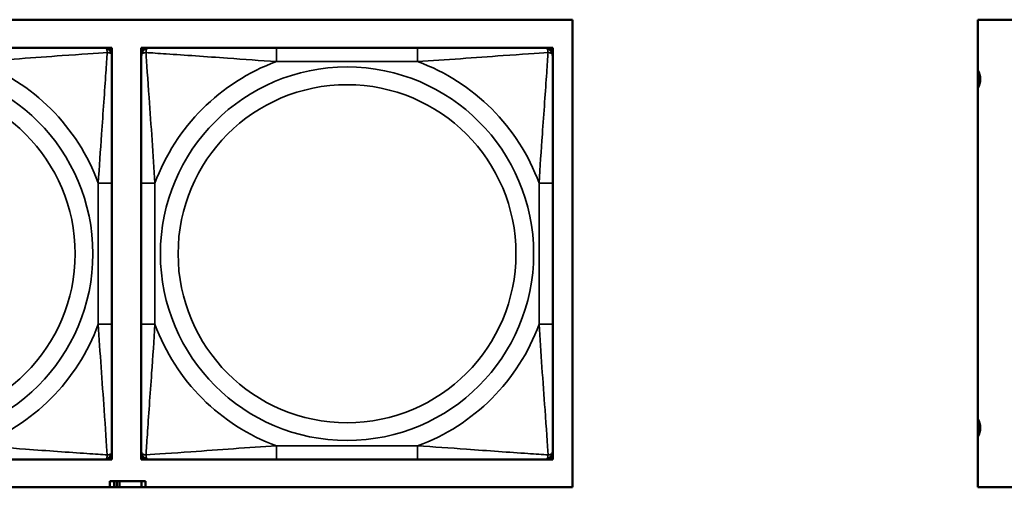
# Model space of a CAD drawing. Header units: inches. Extents: x 1.9 to 64.4, y 1.6 to 69.2.
# Tile 61 of 256: x 26.7 to 28.113, y 47.766 to 48.437. Entities that reach past the tile are written whole.
import ezdxf

# ---------------------------------------------------------------- set-up
doc = ezdxf.new("R2010")
doc.units = ezdxf.units.IN
doc.header["$MEASUREMENT"] = 0
doc.layers.add('Visible (ANSI)', color=7, linetype='Continuous', lineweight=50)
doc.layers.add('Visible Narrow (ANSI)', color=7, linetype='Continuous', lineweight=35)

msp = doc.modelspace()

# ---------------------------------------------------------------- linework, layer by layer
at = {"layer": 'Visible (ANSI)'}
for p, q in [((22.395, 48.4366), (27.4934, 48.4366)), ((27.4934, 48.4366), (27.4934, 47.766)), ((28.0749, 48.4366), (30.6431, 48.4366)), ((28.0749, 47.766), (28.0749, 48.4366)), ((26.8207, 48.3963), (26.8266, 48.3963)), ((26.8266, 48.3963), (26.8325, 48.3963)), ((26.8325, 48.3963), (26.8325, 48.3904)), ((26.8745, 48.3963), (26.8804, 48.3963)), ((26.8745, 48.3904), (26.8745, 48.3963)), ((26.8804, 48.3963), (26.8863, 48.3963)), ((27.2709, 48.3963), (27.0686, 48.3963)), ((27.4532, 48.3963), (27.4591, 48.3963)), ((27.4591, 48.3963), (27.465, 48.3963)), ((27.465, 48.3963), (27.465, 48.3904)), ((26.8325, 48.3904), (26.8325, 48.3845)), ((26.8745, 48.3845), (26.8745, 48.3904)), ((27.465, 48.3904), (27.465, 48.3845)), ((26.8325, 47.9999), (26.8325, 48.2022)), ((26.8745, 48.2022), (26.8745, 47.9999)), ((27.465, 47.9999), (27.465, 48.2022)), ((26.8325, 47.8176), (26.8325, 47.8117)), ((26.8745, 47.8117), (26.8745, 47.8176)), ((27.465, 47.8176), (27.465, 47.8117)), ((26.8266, 47.8058), (26.8207, 47.8058)), ((26.8325, 47.8058), (26.8266, 47.8058)), ((26.8325, 47.8117), (26.8325, 47.8058)), ((26.8745, 47.8058), (26.8745, 47.8117)), ((26.8804, 47.8058), (26.8745, 47.8058)), ((26.8863, 47.8058), (26.8804, 47.8058)), ((27.0686, 47.8058), (27.2709, 47.8058)), ((27.4591, 47.8058), (27.4532, 47.8058)), ((27.465, 47.8058), (27.4591, 47.8058)), ((27.465, 47.8117), (27.465, 47.8058)), ((26.8354, 47.7746), (26.8296, 47.7746)), ((26.8296, 47.7746), (26.8296, 47.766)), ((26.8354, 47.7746), (26.8394, 47.7746)), ((26.8354, 47.766), (26.8354, 47.7746)), ((26.8394, 47.766), (26.8394, 47.7746)), ((26.8394, 47.7746), (26.8435, 47.7746)), ((26.8435, 47.7746), (26.8435, 47.766)), ((26.8435, 47.7746), (26.8747, 47.7746)), ((26.8747, 47.7746), (26.8747, 47.766)), ((26.8806, 47.7746), (26.8747, 47.7746)), ((26.8806, 47.766), (26.8806, 47.7746)), ((27.4934, 47.766), (22.395, 47.766)), ((30.6431, 47.766), (28.0749, 47.766))]:
    msp.add_line(p, q, dxfattribs=at)
for centre, radius, start, end in [((26.8207, 48.3845), 0.0118, 0, 90), ((26.8266, 48.3904), 0.00591, 0, 90), ((26.8804, 48.3904), 0.00591, 90, 180), ((26.8863, 48.3845), 0.0118, 90, 180), ((27.4532, 48.3845), 0.0118, 0, 90), ((27.4591, 48.3904), 0.00591, 0, 90), ((28.053, 48.3513), 0.0255, 329.0847, 30.9153), ((28.053, 47.8513), 0.0255, 329.0847, 30.9153), ((26.8207, 47.8176), 0.0118, 270, 0), ((26.8863, 47.8176), 0.0118, 180, 270), ((27.4532, 47.8176), 0.0118, 270, 0), ((26.8266, 47.8117), 0.00591, 270, 0), ((26.8804, 47.8117), 0.00591, 180, 270), ((27.4591, 47.8117), 0.00591, 270, 0)]:
    msp.add_arc(centre, radius, start, end, dxfattribs=at)
for points, knots in [([(26.8207, 48.3963), (26.815, 48.3963), (26.8025, 48.3963), (26.7872, 48.3963), (26.7638, 48.3963), (26.7347, 48.3963), (26.7056, 48.3963), (26.6834, 48.3963), (26.6608, 48.3963), (26.6384, 48.3963)], [-0.7968224, -0.7968224, -0.7968224, -0.7968224, -0.6514613, -0.6514613, -0.6514613, -0.427691, -0.427691, -0.427691, -0.2569517, -0.2569517, -0.2569517, -0.2569517]), ([(27.0686, 48.3963), (27.045, 48.3963), (27.021, 48.3963), (26.9976, 48.3963), (26.9669, 48.3963), (26.9361, 48.3963), (26.9128, 48.3963), (26.9008, 48.3963), (26.8912, 48.3963), (26.8863, 48.3963)], [0.2569537, 0.2569537, 0.2569537, 0.2569537, 0.4371919, 0.4371919, 0.4371919, 0.6739428, 0.6739428, 0.6739428, 0.7963818, 0.7963818, 0.7963818, 0.7963818]), ([(27.4532, 48.3963), (27.4475, 48.3963), (27.435, 48.3963), (27.4198, 48.3963), (27.3964, 48.3963), (27.3672, 48.3963), (27.3382, 48.3963), (27.316, 48.3963), (27.2933, 48.3963), (27.2709, 48.3963)], [-0.7968224, -0.7968224, -0.7968224, -0.7968224, -0.6514613, -0.6514613, -0.6514613, -0.427691, -0.427691, -0.427691, -0.2569517, -0.2569517, -0.2569517, -0.2569517]), ([(26.8325, 48.2022), (26.8325, 48.2259), (26.8325, 48.2498), (26.8325, 48.2732), (26.8325, 48.3039), (26.8325, 48.3348), (26.8325, 48.358), (26.8325, 48.37), (26.8325, 48.3797), (26.8325, 48.3845)], [0.2569537, 0.2569537, 0.2569537, 0.2569537, 0.4371919, 0.4371919, 0.4371919, 0.6739428, 0.6739428, 0.6739428, 0.7963818, 0.7963818, 0.7963818, 0.7963818]), ([(26.8745, 48.3845), (26.8745, 48.3788), (26.8745, 48.3663), (26.8745, 48.3511), (26.8745, 48.3276), (26.8745, 48.2985), (26.8745, 48.2694), (26.8745, 48.2473), (26.8745, 48.2246), (26.8745, 48.2022)], [-0.7968224, -0.7968224, -0.7968224, -0.7968224, -0.6514613, -0.6514613, -0.6514613, -0.427691, -0.427691, -0.427691, -0.2569517, -0.2569517, -0.2569517, -0.2569517]), ([(27.465, 48.2022), (27.465, 48.2259), (27.465, 48.2498), (27.465, 48.2732), (27.465, 48.3039), (27.465, 48.3348), (27.465, 48.358), (27.465, 48.37), (27.465, 48.3797), (27.465, 48.3845)], [0.2569537, 0.2569537, 0.2569537, 0.2569537, 0.4371919, 0.4371919, 0.4371919, 0.6739428, 0.6739428, 0.6739428, 0.7963818, 0.7963818, 0.7963818, 0.7963818]), ([(26.8325, 47.8176), (26.8325, 47.8233), (26.8325, 47.8358), (26.8325, 47.851), (26.8325, 47.8745), (26.8325, 47.9036), (26.8325, 47.9327), (26.8325, 47.9548), (26.8325, 47.9775), (26.8325, 47.9999)], [-0.7968224, -0.7968224, -0.7968224, -0.7968224, -0.6514613, -0.6514613, -0.6514613, -0.427691, -0.427691, -0.427691, -0.2569517, -0.2569517, -0.2569517, -0.2569517]), ([(26.8745, 47.9999), (26.8745, 47.9762), (26.8745, 47.9522), (26.8745, 47.9289), (26.8745, 47.8982), (26.8745, 47.8673), (26.8745, 47.8441), (26.8745, 47.8321), (26.8745, 47.8224), (26.8745, 47.8176)], [0.2569537, 0.2569537, 0.2569537, 0.2569537, 0.4371919, 0.4371919, 0.4371919, 0.6739428, 0.6739428, 0.6739428, 0.7963818, 0.7963818, 0.7963818, 0.7963818]), ([(27.465, 47.8176), (27.465, 47.8233), (27.465, 47.8358), (27.465, 47.851), (27.465, 47.8745), (27.465, 47.9036), (27.465, 47.9327), (27.465, 47.9548), (27.465, 47.9775), (27.465, 47.9999)], [-0.7968224, -0.7968224, -0.7968224, -0.7968224, -0.6514613, -0.6514613, -0.6514613, -0.427691, -0.427691, -0.427691, -0.2569517, -0.2569517, -0.2569517, -0.2569517]), ([(26.6384, 47.8058), (26.662, 47.8058), (26.686, 47.8058), (26.7094, 47.8058), (26.7401, 47.8058), (26.7709, 47.8058), (26.7942, 47.8058), (26.8062, 47.8058), (26.8158, 47.8058), (26.8207, 47.8058)], [0.2569537, 0.2569537, 0.2569537, 0.2569537, 0.4371919, 0.4371919, 0.4371919, 0.6739428, 0.6739428, 0.6739428, 0.7963818, 0.7963818, 0.7963818, 0.7963818]), ([(26.8863, 47.8058), (26.892, 47.8058), (26.9045, 47.8058), (26.9197, 47.8058), (26.9432, 47.8058), (26.9723, 47.8058), (27.0014, 47.8058), (27.0236, 47.8058), (27.0462, 47.8058), (27.0686, 47.8058)], [-0.7968224, -0.7968224, -0.7968224, -0.7968224, -0.6514613, -0.6514613, -0.6514613, -0.427691, -0.427691, -0.427691, -0.2569517, -0.2569517, -0.2569517, -0.2569517]), ([(27.2709, 47.8058), (27.2946, 47.8058), (27.3186, 47.8058), (27.3419, 47.8058), (27.3726, 47.8058), (27.4035, 47.8058), (27.4267, 47.8058), (27.4388, 47.8058), (27.4484, 47.8058), (27.4532, 47.8058)], [0.2569537, 0.2569537, 0.2569537, 0.2569537, 0.4371919, 0.4371919, 0.4371919, 0.6739428, 0.6739428, 0.6739428, 0.7963818, 0.7963818, 0.7963818, 0.7963818])]:
    msp.add_open_spline(points, degree=3, knots=knots, dxfattribs=at)
at = {"layer": 'Visible Narrow (ANSI)'}
for p, q in [((27.0686, 48.3963), (27.0686, 48.3766)), ((27.2709, 48.3963), (27.2709, 48.3766)), ((27.0686, 48.3766), (27.2709, 48.3766)), ((26.8128, 48.2022), (26.8128, 47.9999)), ((26.8325, 48.2022), (26.8128, 48.2022)), ((26.8745, 48.2022), (26.8942, 48.2022)), ((26.8942, 47.9999), (26.8942, 48.2022)), ((27.4454, 48.2022), (27.4454, 47.9999)), ((27.465, 48.2022), (27.4454, 48.2022)), ((26.8325, 47.9999), (26.8128, 47.9999)), ((26.8745, 47.9999), (26.8942, 47.9999)), ((27.465, 47.9999), (27.4454, 47.9999)), ((27.2709, 47.8255), (27.0686, 47.8255)), ((27.0686, 47.8058), (27.0686, 47.8255)), ((27.2709, 47.8058), (27.2709, 47.8255))]:
    msp.add_line(p, q, dxfattribs=at)
for centre, radius in [((26.5372, 48.101), 0.2678), ((27.1698, 48.101), 0.2678), ((26.5372, 48.101), 0.2424), ((27.1698, 48.101), 0.2424)]:
    msp.add_circle(centre, radius, dxfattribs=at)
for centre, start, end in [((26.5372, 48.101), 20.1547, 69.8453), ((27.1698, 48.101), 110.1547, 159.8453), ((27.1698, 48.101), 20.1547, 69.8453), ((26.5372, 48.101), 290.1547, 339.8453), ((27.1698, 48.101), 200.1547, 249.8453), ((27.1698, 48.101), 290.1547, 339.8453)]:
    msp.add_arc(centre, 0.2936, start, end, dxfattribs=at)
for points, knots in [([(26.8207, 48.3963), (26.8212, 48.3963), (26.8217, 48.3963), (26.8226, 48.396), (26.823, 48.3958), (26.8236, 48.3954), (26.8238, 48.3953), (26.8241, 48.395), (26.8242, 48.3948), (26.8245, 48.3944), (26.8247, 48.3941), (26.8252, 48.3932), (26.8254, 48.3925), (26.8256, 48.3911), (26.8257, 48.3903), (26.8256, 48.3895)], [-0.0532704, -0.0532704, -0.0532704, -0.0532704, -0.04377373, -0.04377373, -0.03521335, -0.03521335, -0.02986312, -0.02986312, -0.02651922, -0.02651922, -0.01983142, -0.01983142, -0.00913095, -0.00913095, 0.00023197, 0.00023197, 0.00023197, 0.00023197]), ([(26.8814, 48.3895), (26.8813, 48.3903), (26.8814, 48.3911), (26.8816, 48.3925), (26.8818, 48.3932), (26.8823, 48.3941), (26.8825, 48.3944), (26.8828, 48.3948), (26.8829, 48.395), (26.8832, 48.3953), (26.8834, 48.3954), (26.884, 48.3958), (26.8844, 48.396), (26.8853, 48.3963), (26.8858, 48.3963), (26.8863, 48.3963)], [-0.00023197, -0.00023197, -0.00023197, -0.00023197, 0.00913095, 0.00913095, 0.01983142, 0.01983142, 0.02651922, 0.02651922, 0.02986312, 0.02986312, 0.03521335, 0.03521335, 0.04377373, 0.04377373, 0.0532704, 0.0532704, 0.0532704, 0.0532704]), ([(27.4532, 48.3963), (27.4538, 48.3963), (27.4543, 48.3963), (27.4552, 48.396), (27.4555, 48.3958), (27.4561, 48.3954), (27.4563, 48.3953), (27.4566, 48.395), (27.4568, 48.3948), (27.4571, 48.3944), (27.4573, 48.3941), (27.4577, 48.3932), (27.4579, 48.3925), (27.4582, 48.3911), (27.4582, 48.3903), (27.4582, 48.3895)], [-0.0532704, -0.0532704, -0.0532704, -0.0532704, -0.04377373, -0.04377373, -0.03521335, -0.03521335, -0.02986312, -0.02986312, -0.02651922, -0.02651922, -0.01983142, -0.01983142, -0.00913095, -0.00913095, 0.00023197, 0.00023197, 0.00023197, 0.00023197]), ([(26.6384, 48.3766), (26.6788, 48.379), (26.7212, 48.3823), (26.7869, 48.3869), (26.8113, 48.3886), (26.8256, 48.3895)], [0.2569517, 0.2569517, 0.2569517, 0.2569517, 0.5559983, 0.5559983, 0.7482818, 0.7482818, 0.7482818, 0.7482818]), ([(26.8256, 48.3895), (26.8252, 48.3818), (26.8245, 48.3718), (26.822, 48.3348), (26.8197, 48.303), (26.8159, 48.2488), (26.8142, 48.2256), (26.8128, 48.2022)], [-0.7478145, -0.7478145, -0.7478145, -0.7478145, -0.6493253, -0.6493253, -0.427691, -0.427691, -0.2569537, -0.2569537, -0.2569537, -0.2569537]), ([(26.8256, 48.3895), (26.8265, 48.3895), (26.8272, 48.3894), (26.8287, 48.3892), (26.8294, 48.389), (26.8303, 48.3886), (26.8306, 48.3884), (26.831, 48.388), (26.8311, 48.3879), (26.8314, 48.3876), (26.8316, 48.3874), (26.832, 48.3868), (26.8322, 48.3864), (26.8324, 48.3855), (26.8325, 48.385), (26.8325, 48.3845)], [-0.00023197, -0.00023197, -0.00023197, -0.00023197, 0.00913095, 0.00913095, 0.01983142, 0.01983142, 0.02651922, 0.02651922, 0.02986312, 0.02986312, 0.03521335, 0.03521335, 0.04377373, 0.04377373, 0.0532704, 0.0532704, 0.0532704, 0.0532704]), ([(26.8745, 48.3845), (26.8745, 48.385), (26.8746, 48.3855), (26.8748, 48.3864), (26.875, 48.3868), (26.8754, 48.3874), (26.8755, 48.3876), (26.8759, 48.3879), (26.876, 48.388), (26.8764, 48.3884), (26.8767, 48.3886), (26.8776, 48.389), (26.8783, 48.3892), (26.8798, 48.3894), (26.8805, 48.3895), (26.8814, 48.3895)], [-0.0532704, -0.0532704, -0.0532704, -0.0532704, -0.04377373, -0.04377373, -0.03521335, -0.03521335, -0.02986312, -0.02986312, -0.02651922, -0.02651922, -0.01983142, -0.01983142, -0.00913095, -0.00913095, 0.00023197, 0.00023197, 0.00023197, 0.00023197]), ([(26.8814, 48.3895), (26.889, 48.389), (26.899, 48.3883), (26.9361, 48.3859), (26.9678, 48.3836), (27.022, 48.3797), (27.0453, 48.378), (27.0686, 48.3766)], [-0.7478145, -0.7478145, -0.7478145, -0.7478145, -0.6493253, -0.6493253, -0.427691, -0.427691, -0.2569537, -0.2569537, -0.2569537, -0.2569537]), ([(26.8942, 48.2022), (26.8918, 48.2427), (26.8885, 48.285), (26.8839, 48.3507), (26.8823, 48.3751), (26.8814, 48.3895)], [0.2569517, 0.2569517, 0.2569517, 0.2569517, 0.5559983, 0.5559983, 0.7482818, 0.7482818, 0.7482818, 0.7482818]), ([(27.2709, 48.3766), (27.3114, 48.379), (27.3538, 48.3823), (27.4194, 48.3869), (27.4438, 48.3886), (27.4582, 48.3895)], [0.2569517, 0.2569517, 0.2569517, 0.2569517, 0.5559983, 0.5559983, 0.7482818, 0.7482818, 0.7482818, 0.7482818]), ([(27.4582, 48.3895), (27.4577, 48.3818), (27.4571, 48.3718), (27.4546, 48.3348), (27.4523, 48.303), (27.4484, 48.2488), (27.4468, 48.2256), (27.4454, 48.2022)], [-0.7478145, -0.7478145, -0.7478145, -0.7478145, -0.6493253, -0.6493253, -0.427691, -0.427691, -0.2569537, -0.2569537, -0.2569537, -0.2569537]), ([(27.4582, 48.3895), (27.459, 48.3895), (27.4598, 48.3894), (27.4612, 48.3892), (27.4619, 48.389), (27.4628, 48.3886), (27.4631, 48.3884), (27.4636, 48.388), (27.4637, 48.3879), (27.464, 48.3876), (27.4642, 48.3874), (27.4645, 48.3868), (27.4647, 48.3864), (27.465, 48.3855), (27.465, 48.385), (27.465, 48.3845)], [-0.00023197, -0.00023197, -0.00023197, -0.00023197, 0.00913095, 0.00913095, 0.01983142, 0.01983142, 0.02651922, 0.02651922, 0.02986312, 0.02986312, 0.03521335, 0.03521335, 0.04377373, 0.04377373, 0.0532704, 0.0532704, 0.0532704, 0.0532704]), ([(26.8128, 47.9999), (26.8152, 47.9594), (26.8185, 47.9171), (26.8231, 47.8514), (26.8247, 47.827), (26.8256, 47.8126)], [0.2569517, 0.2569517, 0.2569517, 0.2569517, 0.5559983, 0.5559983, 0.7482818, 0.7482818, 0.7482818, 0.7482818]), ([(26.8814, 47.8126), (26.8818, 47.8203), (26.8825, 47.8303), (26.885, 47.8673), (26.8872, 47.899), (26.8911, 47.9533), (26.8928, 47.9765), (26.8942, 47.9999)], [-0.7478145, -0.7478145, -0.7478145, -0.7478145, -0.6493253, -0.6493253, -0.427691, -0.427691, -0.2569537, -0.2569537, -0.2569537, -0.2569537]), ([(27.4454, 47.9999), (27.4478, 47.9594), (27.4511, 47.9171), (27.4557, 47.8514), (27.4573, 47.827), (27.4582, 47.8126)], [0.2569517, 0.2569517, 0.2569517, 0.2569517, 0.5559983, 0.5559983, 0.7482818, 0.7482818, 0.7482818, 0.7482818]), ([(26.8256, 47.8126), (26.818, 47.8131), (26.808, 47.8138), (26.7709, 47.8162), (26.7392, 47.8185), (26.685, 47.8224), (26.6617, 47.824), (26.6384, 47.8255)], [-0.7478145, -0.7478145, -0.7478145, -0.7478145, -0.6493253, -0.6493253, -0.427691, -0.427691, -0.2569537, -0.2569537, -0.2569537, -0.2569537]), ([(26.8325, 47.8176), (26.8325, 47.817), (26.8324, 47.8165), (26.8322, 47.8157), (26.832, 47.8153), (26.8316, 47.8147), (26.8314, 47.8145), (26.8311, 47.8142), (26.831, 47.8141), (26.8306, 47.8137), (26.8303, 47.8135), (26.8294, 47.8131), (26.8287, 47.8129), (26.8272, 47.8127), (26.8265, 47.8126), (26.8256, 47.8126)], [-0.0532704, -0.0532704, -0.0532704, -0.0532704, -0.04377373, -0.04377373, -0.03521335, -0.03521335, -0.02986312, -0.02986312, -0.02651922, -0.02651922, -0.01983142, -0.01983142, -0.00913095, -0.00913095, 0.00023197, 0.00023197, 0.00023197, 0.00023197]), ([(26.8814, 47.8126), (26.8805, 47.8126), (26.8798, 47.8127), (26.8783, 47.8129), (26.8776, 47.8131), (26.8767, 47.8135), (26.8764, 47.8137), (26.876, 47.8141), (26.8759, 47.8142), (26.8755, 47.8145), (26.8754, 47.8147), (26.875, 47.8153), (26.8748, 47.8157), (26.8746, 47.8165), (26.8745, 47.817), (26.8745, 47.8176)], [-0.00023197, -0.00023197, -0.00023197, -0.00023197, 0.00913095, 0.00913095, 0.01983142, 0.01983142, 0.02651922, 0.02651922, 0.02986312, 0.02986312, 0.03521335, 0.03521335, 0.04377373, 0.04377373, 0.0532704, 0.0532704, 0.0532704, 0.0532704]), ([(27.0686, 47.8255), (27.0281, 47.8231), (26.9858, 47.8198), (26.9201, 47.8152), (26.8957, 47.8135), (26.8814, 47.8126)], [0.2569517, 0.2569517, 0.2569517, 0.2569517, 0.5559983, 0.5559983, 0.7482818, 0.7482818, 0.7482818, 0.7482818]), ([(27.4582, 47.8126), (27.4505, 47.8131), (27.4405, 47.8138), (27.4035, 47.8162), (27.3718, 47.8185), (27.3175, 47.8224), (27.2943, 47.824), (27.2709, 47.8255)], [-0.7478145, -0.7478145, -0.7478145, -0.7478145, -0.6493253, -0.6493253, -0.427691, -0.427691, -0.2569537, -0.2569537, -0.2569537, -0.2569537]), ([(27.465, 47.8176), (27.465, 47.817), (27.465, 47.8165), (27.4647, 47.8157), (27.4645, 47.8153), (27.4642, 47.8147), (27.464, 47.8145), (27.4637, 47.8142), (27.4636, 47.8141), (27.4631, 47.8137), (27.4628, 47.8135), (27.4619, 47.8131), (27.4612, 47.8129), (27.4598, 47.8127), (27.459, 47.8126), (27.4582, 47.8126)], [-0.0532704, -0.0532704, -0.0532704, -0.0532704, -0.04377373, -0.04377373, -0.03521335, -0.03521335, -0.02986312, -0.02986312, -0.02651922, -0.02651922, -0.01983142, -0.01983142, -0.00913095, -0.00913095, 0.00023197, 0.00023197, 0.00023197, 0.00023197]), ([(26.8256, 47.8126), (26.8257, 47.8118), (26.8256, 47.811), (26.8254, 47.8096), (26.8252, 47.8089), (26.8247, 47.808), (26.8245, 47.8077), (26.8242, 47.8073), (26.8241, 47.8071), (26.8238, 47.8068), (26.8236, 47.8067), (26.823, 47.8063), (26.8226, 47.8061), (26.8217, 47.8058), (26.8212, 47.8058), (26.8207, 47.8058)], [-0.00023197, -0.00023197, -0.00023197, -0.00023197, 0.00913095, 0.00913095, 0.01983142, 0.01983142, 0.02651922, 0.02651922, 0.02986312, 0.02986312, 0.03521335, 0.03521335, 0.04377373, 0.04377373, 0.0532704, 0.0532704, 0.0532704, 0.0532704]), ([(26.8863, 47.8058), (26.8858, 47.8058), (26.8853, 47.8058), (26.8844, 47.8061), (26.884, 47.8063), (26.8834, 47.8067), (26.8832, 47.8068), (26.8829, 47.8071), (26.8828, 47.8073), (26.8825, 47.8077), (26.8823, 47.808), (26.8818, 47.8089), (26.8816, 47.8096), (26.8814, 47.811), (26.8813, 47.8118), (26.8814, 47.8126)], [-0.0532704, -0.0532704, -0.0532704, -0.0532704, -0.04377373, -0.04377373, -0.03521335, -0.03521335, -0.02986312, -0.02986312, -0.02651922, -0.02651922, -0.01983142, -0.01983142, -0.00913095, -0.00913095, 0.00023197, 0.00023197, 0.00023197, 0.00023197]), ([(27.4582, 47.8126), (27.4582, 47.8118), (27.4582, 47.811), (27.4579, 47.8096), (27.4577, 47.8089), (27.4573, 47.808), (27.4571, 47.8077), (27.4568, 47.8073), (27.4566, 47.8071), (27.4563, 47.8068), (27.4561, 47.8067), (27.4555, 47.8063), (27.4552, 47.8061), (27.4543, 47.8058), (27.4538, 47.8058), (27.4532, 47.8058)], [-0.00023197, -0.00023197, -0.00023197, -0.00023197, 0.00913095, 0.00913095, 0.01983142, 0.01983142, 0.02651922, 0.02651922, 0.02986312, 0.02986312, 0.03521335, 0.03521335, 0.04377373, 0.04377373, 0.0532704, 0.0532704, 0.0532704, 0.0532704])]:
    msp.add_open_spline(points, degree=3, knots=knots, dxfattribs=at)

doc.saveas('drawing.dxf')
